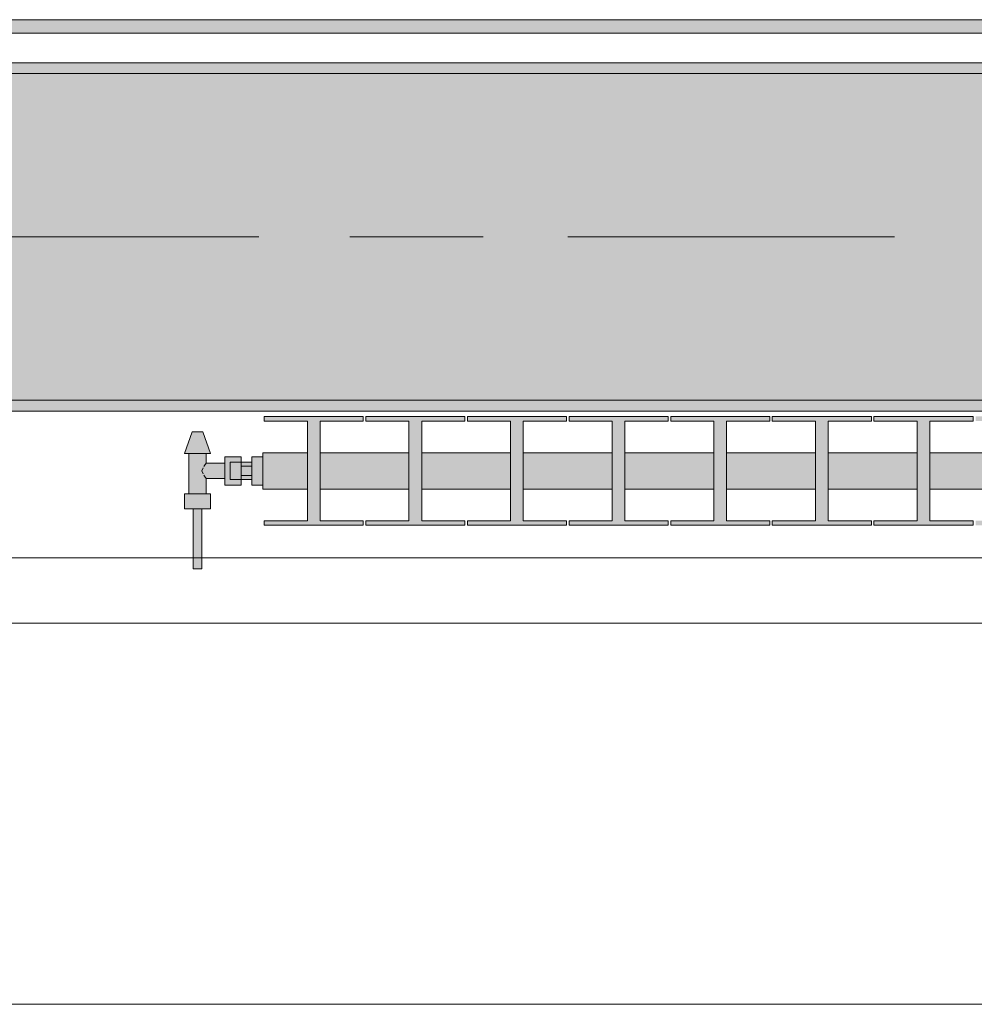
# Model space of a CAD drawing. Header units: metres. Extents: x -3.6 to 84.5, y -11 to 16.8.
# Tile 71 of 256: x 12.277 to 13.153, y -0.155 to 0.749. Entities that reach past the tile are written whole.
import ezdxf

# ---------------------------------------------------------------- set-up
doc = ezdxf.new("R2010")
doc.units = ezdxf.units.M
doc.header["$MEASUREMENT"] = 0
doc.linetypes.add('Achse', pattern=[0.2, 0.1, -0.05, 0, -0.05])
doc.linetypes.add('Strichlinie doppelt', pattern=[0.546806, 0.264583, -0.105833, 0.070556, -0.105833])
for name, color, linetype in [('451 - Universal.Achsen Raster', 7, 'Continuous'), ('604 - Struktur.Wand Aussen', 7, 'Continuous'), ('608 - Struktur.Träger', 7, 'Continuous'), ('801 - HKLSE.Heizung_ Klima_ Lüftung', 7, 'Continuous'), ('Neubau_653 - Abdeckung.TB Verkofferung', 7, 'Continuous')]:
    doc.layers.add(name, color=color, linetype=linetype)
pattern_1 = [(45, (0, 0), (-0.01767767, 0.01767767), [0, -0.025])]

msp = doc.modelspace()

# ---------------------------------------------------------------- hatches: boundary and pattern name
at = {"layer": '608 - Struktur.Träger', "linetype": 'Continuous', "lineweight": 0, "true_color": 0x000000}
h = msp.add_hatch(dxfattribs=at)
h.set_pattern_fill('Gips_0001', color=18, style=0, pattern_type=2)
h.set_pattern_definition(pattern_1)
h.paths.add_polyline_path([(11.48999, 0.70998), (11.48999, 0.69998), (14.76999, 0.69998), (14.76999, 0.70998)])
h = msp.add_hatch(dxfattribs=at)
h.set_pattern_fill('Beton__Stahlbeton_0001', color=18, style=0, pattern_type=2)
h.set_pattern_definition([(45, (0, 0), (-0.08485281, 0.08485281), []), (45, (-0.04243, 0.04243), (-0.08485281, 0.08485281), [0.09, -0.03])])
h.paths.add_polyline_path([(0.68999, 0.69998), (0.37999, 0.69998), (0.37999, 0.39998), (0.68999, 0.39998), (3.96999, 0.39998), (4.28999, 0.39998), (7.56999, 0.39998), (7.88999, 0.39998), (11.16999, 0.39998), (11.48999, 0.39998), (14.76999, 0.39998), (15.08999, 0.39998), (18.36999, 0.39998), (18.68999, 0.39998), (21.96999, 0.39998), (22.28999, 0.39998), (25.56999, 0.39998), (25.88999, 0.39998), (29.16999, 0.39998), (29.48999, 0.39998), (32.76999, 0.39998), (33.08999, 0.39998), (36.36999, 0.39998), (36.68999, 0.39998), (39.96999, 0.39998), (40.28999, 0.39998), (43.56999, 0.39998), (43.88999, 0.39998), (47.16999, 0.39998), (47.48999, 0.39998), (50.76999, 0.39998), (51.08999, 0.39998), (54.36999, 0.39998), (54.68999, 0.39998), (57.96999, 0.39998), (58.28999, 0.39998), (61.56999, 0.39998), (61.87999, 0.39998), (61.87999, 0.69998), (61.56999, 0.69998), (58.28999, 0.69998), (57.96999, 0.69998), (54.68999, 0.69998), (54.36999, 0.69998), (51.08999, 0.69998), (50.76999, 0.69998), (47.48999, 0.69998), (47.16999, 0.69998), (43.88999, 0.69998), (43.56999, 0.69998), (40.28999, 0.69998), (39.9, 0.69998), (36.68999, 0.69998), (36.36999, 0.69998), (33.08999, 0.69998), (32.76999, 0.69998), (29.48999, 0.69998), (29.16999, 0.69998), (25.88999, 0.69998), (25.56999, 0.69998), (22.28999, 0.69998), (21.96999, 0.69998), (18.68999, 0.69998), (18.36999, 0.69998), (15.08999, 0.69998), (14.76999, 0.69998), (11.48999, 0.69998), (11.16999, 0.69998), (7.88999, 0.69998), (7.56999, 0.69998), (4.28999, 0.69998), (3.96999, 0.69998)])
h = msp.add_hatch(dxfattribs=at)
h.set_pattern_fill('Gips_0001', color=18, style=0, pattern_type=2)
h.set_pattern_definition(pattern_1)
h.paths.add_polyline_path([(11.48999, 0.39998), (11.48999, 0.38998), (14.76999, 0.38998), (14.76999, 0.39998)])
at = {"layer": '801 - HKLSE.Heizung_ Klima_ Lüftung', "linetype": 'Continuous', "lineweight": 0, "true_color": 0x3a3a3a}
for points in [[(13.89999, 0.31833), (13.89999, 0.35167), (13.85916, 0.35167), (13.85916, 0.38083), (13.89882, 0.38083), (13.89882, 0.385), (13.80782, 0.385), (13.80782, 0.38083), (13.84749, 0.38083), (13.84749, 0.35167), (13.76582, 0.35167), (13.76582, 0.38083), (13.80549, 0.38083), (13.80549, 0.385), (13.71449, 0.385), (13.71449, 0.38083), (13.75416, 0.38083), (13.75416, 0.35167), (13.67249, 0.35167), (13.67249, 0.38083), (13.71216, 0.38083), (13.71216, 0.385), (13.62116, 0.385), (13.62116, 0.38083), (13.66082, 0.38083), (13.66082, 0.35167), (13.57916, 0.35167), (13.57916, 0.38083), (13.61882, 0.38083), (13.61882, 0.385), (13.52782, 0.385), (13.52782, 0.38083), (13.56749, 0.38083), (13.56749, 0.35167), (13.48582, 0.35167), (13.48582, 0.38083), (13.52549, 0.38083), (13.52549, 0.385), (13.43449, 0.385), (13.43449, 0.38083), (13.47416, 0.38083), (13.47416, 0.35167), (13.39249, 0.35167), (13.39249, 0.38083), (13.43216, 0.38083), (13.43216, 0.385), (13.34116, 0.385), (13.34116, 0.38083), (13.38082, 0.38083), (13.38082, 0.35167), (13.29916, 0.35167), (13.29916, 0.38083), (13.33882, 0.38083), (13.33882, 0.385), (13.24782, 0.385), (13.24782, 0.38083), (13.28749, 0.38083), (13.28749, 0.35167), (13.20582, 0.35167), (13.20582, 0.38083), (13.24549, 0.38083), (13.24549, 0.385), (13.15449, 0.385), (13.15449, 0.38083), (13.19416, 0.38083), (13.19416, 0.35167), (13.11249, 0.35167), (13.11249, 0.38083), (13.15216, 0.38083), (13.15216, 0.385), (13.06116, 0.385), (13.06116, 0.38083), (13.10082, 0.38083), (13.10082, 0.35167), (13.01916, 0.35167), (13.01916, 0.38083), (13.05882, 0.38083), (13.05882, 0.385), (12.96782, 0.385), (12.96782, 0.38083), (13.00749, 0.38083), (13.00749, 0.35167), (12.92582, 0.35167), (12.92582, 0.38083), (12.96549, 0.38083), (12.96549, 0.385), (12.87449, 0.385), (12.87449, 0.38083), (12.91416, 0.38083), (12.91416, 0.35167), (12.83249, 0.35167), (12.83249, 0.38083), (12.87216, 0.38083), (12.87216, 0.385), (12.78116, 0.385), (12.78116, 0.38083), (12.82082, 0.38083), (12.82082, 0.35167), (12.73916, 0.35167), (12.73916, 0.38083), (12.77882, 0.38083), (12.77882, 0.385), (12.68782, 0.385), (12.68782, 0.38083), (12.72749, 0.38083), (12.72749, 0.35167), (12.64582, 0.35167), (12.64582, 0.38083), (12.68549, 0.38083), (12.68549, 0.385), (12.59449, 0.385), (12.59449, 0.38083), (12.63416, 0.38083), (12.63416, 0.35167), (12.55249, 0.35167), (12.55249, 0.38083), (12.59216, 0.38083), (12.59216, 0.385), (12.50116, 0.385), (12.50116, 0.38083), (12.54082, 0.38083), (12.54082, 0.35167), (12.49999, 0.35167), (12.49999, 0.31833), (12.54082, 0.31833), (12.54082, 0.28917), (12.50116, 0.28917), (12.50116, 0.285), (12.59216, 0.285), (12.59216, 0.28917), (12.55249, 0.28917), (12.55249, 0.31833), (12.63416, 0.31833), (12.63416, 0.28917), (12.59449, 0.28917), (12.59449, 0.285), (12.68549, 0.285), (12.68549, 0.28917), (12.64582, 0.28917), (12.64582, 0.31833), (12.72749, 0.31833), (12.72749, 0.28917), (12.68782, 0.28917), (12.68782, 0.285), (12.77882, 0.285), (12.77882, 0.28917), (12.73916, 0.28917), (12.73916, 0.31833), (12.82082, 0.31833), (12.82082, 0.28917), (12.78116, 0.28917), (12.78116, 0.285), (12.87216, 0.285), (12.87216, 0.28917), (12.83249, 0.28917), (12.83249, 0.31833), (12.91416, 0.31833), (12.91416, 0.28917), (12.87449, 0.28917), (12.87449, 0.285), (12.96549, 0.285), (12.96549, 0.28917), (12.92582, 0.28917), (12.92582, 0.31833), (13.00749, 0.31833), (13.00749, 0.28917), (12.96782, 0.28917), (12.96782, 0.285), (13.05882, 0.285), (13.05882, 0.28917), (13.01916, 0.28917), (13.01916, 0.31833), (13.10082, 0.31833), (13.10082, 0.28917), (13.06116, 0.28917), (13.06116, 0.285), (13.15216, 0.285), (13.15216, 0.28917), (13.11249, 0.28917), (13.11249, 0.31833), (13.19416, 0.31833), (13.19416, 0.28917), (13.15449, 0.28917), (13.15449, 0.285), (13.24549, 0.285), (13.24549, 0.28917), (13.20582, 0.28917), (13.20582, 0.31833), (13.28749, 0.31833), (13.28749, 0.28917), (13.24782, 0.28917), (13.24782, 0.285), (13.33882, 0.285), (13.33882, 0.28917), (13.29916, 0.28917), (13.29916, 0.31833), (13.38082, 0.31833), (13.38082, 0.28917), (13.34116, 0.28917), (13.34116, 0.285), (13.43216, 0.285), (13.43216, 0.28917), (13.39249, 0.28917), (13.39249, 0.31833), (13.47416, 0.31833), (13.47416, 0.28917), (13.43449, 0.28917), (13.43449, 0.285), (13.52549, 0.285), (13.52549, 0.28917), (13.48582, 0.28917), (13.48582, 0.31833), (13.56749, 0.31833), (13.56749, 0.28917), (13.52782, 0.28917), (13.52782, 0.285), (13.61882, 0.285), (13.61882, 0.28917), (13.57916, 0.28917), (13.57916, 0.31833), (13.66082, 0.31833), (13.66082, 0.28917), (13.62116, 0.28917), (13.62116, 0.285), (13.71216, 0.285), (13.71216, 0.28917), (13.67249, 0.28917), (13.67249, 0.31833), (13.75416, 0.31833), (13.75416, 0.28917), (13.71449, 0.28917), (13.71449, 0.285), (13.80549, 0.285), (13.80549, 0.28917), (13.76582, 0.28917), (13.76582, 0.31833), (13.84749, 0.31833), (13.84749, 0.28917), (13.80782, 0.28917), (13.80782, 0.285), (13.89882, 0.285), (13.89882, 0.28917), (13.85916, 0.28917), (13.85916, 0.31833)], [(12.49999, 0.34799), (12.48999, 0.34799), (12.48999, 0.343), (12.47999, 0.343), (12.47999, 0.348), (12.46499, 0.348), (12.46499, 0.342), (12.44799, 0.342), (12.44799, 0.351), (12.45199, 0.351), (12.44499, 0.371), (12.43499, 0.371), (12.42799, 0.351), (12.43199, 0.351), (12.43199, 0.314), (12.42799, 0.314), (12.42799, 0.3), (12.43599, 0.3), (12.43599, 0.245), (12.44399, 0.245), (12.44399, 0.3), (12.45199, 0.3), (12.45199, 0.314), (12.44799, 0.314), (12.44799, 0.328), (12.46499, 0.328), (12.46499, 0.322), (12.47999, 0.322), (12.47999, 0.327), (12.48999, 0.327), (12.48999, 0.32201), (12.49999, 0.32201)]]:
    msp.add_hatch(color=250, dxfattribs=at).paths.add_polyline_path(points)
at = {"layer": 'Neubau_653 - Abdeckung.TB Verkofferung', "linetype": 'Continuous', "lineweight": 0, "true_color": 0x000000}
h = msp.add_hatch(dxfattribs=at)
h.set_pattern_fill('Gips_0001', color=18, style=0, pattern_type=2)
h.set_pattern_definition(pattern_1)
h.paths.add_polyline_path([(11.51, 0.73698), (14.84499, 0.73698), (14.84499, 0.74948), (11.51, 0.74948)])

# ---------------------------------------------------------------- linework, layer by layer
at = {"layer": '451 - Universal.Achsen Raster', "color": 160, "linetype": 'Strichlinie doppelt', "lineweight": 9, "true_color": 0x3232ff}
msp.add_line((64.93503, 0.54998), (-3.175, 0.54998), dxfattribs=at)
at = {"layer": '604 - Struktur.Wand Aussen', "color": 7, "linetype": 'Continuous', "lineweight": 13}
for p, q in [((14.32, 0.255), (11.92, 0.255)), ((11.92, -0.155), (14.32, -0.155))]:
    msp.add_line(p, q, dxfattribs=at)
at = {"layer": '608 - Struktur.Träger', "color": 7, "linetype": 'Continuous', "lineweight": 13}
for p, q in [((0.37999, 0.70998), (61.87999, 0.70998)), ((14.76999, 0.69998), (11.48999, 0.69998)), ((0.37999, 0.38998), (61.87999, 0.38998))]:
    msp.add_line(p, q, dxfattribs=at)
at = {"layer": '608 - Struktur.Träger', "color": 7, "linetype": 'Continuous', "lineweight": 5}
for p, q in [((14.76999, 0.70998), (11.48999, 0.70998)), ((14.76999, 0.38998), (11.48999, 0.38998))]:
    msp.add_line(p, q, dxfattribs=at)
at = {"layer": '608 - Struktur.Träger', "color": 7, "linetype": 'Achse', "lineweight": 9}
msp.add_line((0.37999, 0.54998), (61.87999, 0.54998), dxfattribs=at)
at = {"layer": '608 - Struktur.Träger', "color": 7, "linetype": 'Continuous', "lineweight": 13, "flags": 128}
msp.add_lwpolyline([(15.08999, 0.39998), (14.76999, 0.39998), (11.48999, 0.39998), (11.16999, 0.39998), (7.88999, 0.39998), (7.56999, 0.39998), (4.28999, 0.39998), (3.96999, 0.39998), (0.68999, 0.39998), (0.37999, 0.39998)], dxfattribs=at)
at = {"layer": '801 - HKLSE.Heizung_ Klima_ Lüftung', "color": 7, "linetype": 'Continuous', "lineweight": 5, "true_color": 0xebebeb}
for p, q in [((12.59216, 0.385), (12.50116, 0.385)), ((12.59216, 0.385), (12.50116, 0.385)), ((12.50116, 0.385), (12.50116, 0.38083)), ((12.50116, 0.38083), (12.54082, 0.38083)), ((12.54082, 0.38083), (12.54082, 0.28917)), ((12.55249, 0.28917), (12.55249, 0.38083)), ((12.55249, 0.38083), (12.59216, 0.38083)), ((12.59216, 0.38083), (12.59216, 0.385)), ((12.59216, 0.38083), (12.59216, 0.385)), ((12.68549, 0.385), (12.59449, 0.385)), ((12.59449, 0.385), (12.59449, 0.38083)), ((12.68549, 0.385), (12.59449, 0.385)), ((12.59449, 0.385), (12.59449, 0.38083)), ((12.59449, 0.38083), (12.63416, 0.38083)), ((12.63416, 0.38083), (12.63416, 0.28917)), ((12.64582, 0.28917), (12.64582, 0.38083)), ((12.64582, 0.38083), (12.68549, 0.38083)), ((12.68549, 0.38083), (12.68549, 0.385)), ((12.68549, 0.38083), (12.68549, 0.385)), ((12.77882, 0.385), (12.68782, 0.385)), ((12.77882, 0.385), (12.68782, 0.385)), ((12.68782, 0.385), (12.68782, 0.38083)), ((12.68782, 0.38083), (12.72749, 0.38083)), ((12.72749, 0.38083), (12.72749, 0.28917)), ((12.73916, 0.28917), (12.73916, 0.38083)), ((12.73916, 0.38083), (12.77882, 0.38083)), ((12.77882, 0.38083), (12.77882, 0.385)), ((12.77882, 0.38083), (12.77882, 0.385)), ((12.87216, 0.385), (12.78116, 0.385)), ((12.78116, 0.385), (12.78116, 0.38083)), ((12.87216, 0.385), (12.78116, 0.385)), ((12.78116, 0.385), (12.78116, 0.38083)), ((12.78116, 0.38083), (12.82082, 0.38083)), ((12.82082, 0.38083), (12.82082, 0.28917)), ((12.83249, 0.28917), (12.83249, 0.38083)), ((12.83249, 0.38083), (12.87216, 0.38083)), ((12.87216, 0.38083), (12.87216, 0.385)), ((12.96549, 0.385), (12.87449, 0.385)), ((12.96549, 0.385), (12.87449, 0.385)), ((12.87449, 0.385), (12.87449, 0.38083)), ((12.87449, 0.38083), (12.91416, 0.38083)), ((12.91416, 0.38083), (12.91416, 0.28917)), ((12.92582, 0.28917), (12.92582, 0.38083)), ((12.92582, 0.38083), (12.96549, 0.38083)), ((12.96549, 0.38083), (12.96549, 0.385)), ((13.05882, 0.385), (12.96782, 0.385)), ((13.05882, 0.385), (12.96782, 0.385)), ((12.96782, 0.385), (12.96782, 0.38083)), ((12.96782, 0.38083), (13.00749, 0.38083)), ((13.00749, 0.38083), (13.00749, 0.28917)), ((13.01916, 0.28917), (13.01916, 0.38083)), ((13.01916, 0.38083), (13.05882, 0.38083)), ((13.05882, 0.38083), (13.05882, 0.385)), ((13.05882, 0.38083), (13.05882, 0.385)), ((13.15216, 0.385), (13.06116, 0.385)), ((13.06116, 0.385), (13.06116, 0.38083)), ((13.15216, 0.385), (13.06116, 0.385)), ((13.06116, 0.385), (13.06116, 0.38083)), ((13.06116, 0.38083), (13.10082, 0.38083)), ((13.10082, 0.38083), (13.10082, 0.28917)), ((13.11249, 0.28917), (13.11249, 0.38083)), ((13.11249, 0.38083), (13.15216, 0.38083)), ((13.15216, 0.38083), (13.15216, 0.385)), ((12.42799, 0.351), (12.43499, 0.371)), ((12.43645, 0.371), (12.43499, 0.371)), ((12.43999, 0.371), (12.43645, 0.371)), ((12.44352, 0.371), (12.43999, 0.371)), ((12.44499, 0.371), (12.44352, 0.371)), ((12.45199, 0.351), (12.44499, 0.371)), ((12.4315, 0.351), (12.42799, 0.351)), ((12.43999, 0.351), (12.4315, 0.351)), ((12.43199, 0.314), (12.43199, 0.351)), ((12.44847, 0.351), (12.43999, 0.351)), ((12.44799, 0.342), (12.44799, 0.351)), ((12.45199, 0.351), (12.44847, 0.351)), ((12.46499, 0.3415), (12.46499, 0.348)), ((12.46499, 0.348), (12.47999, 0.348)), ((12.47999, 0.3415), (12.47999, 0.348)), ((12.47999, 0.348), (12.47999, 0.343)), ((12.49999, 0.34799), (12.48999, 0.34799)), ((12.49999, 0.34799), (12.48999, 0.34799)), ((12.48999, 0.335), (12.48999, 0.34799)), ((12.49999, 0.34799), (12.48999, 0.34799)), ((12.49999, 0.34799), (12.48999, 0.34799)), ((12.49999, 0.34679), (12.49999, 0.35167)), ((12.54082, 0.35167), (12.49999, 0.35167)), ((12.49999, 0.335), (12.49999, 0.34679)), ((12.63416, 0.35167), (12.55249, 0.35167)), ((12.72749, 0.35167), (12.64582, 0.35167)), ((12.82082, 0.35167), (12.73916, 0.35167)), ((12.91416, 0.35167), (12.83249, 0.35167)), ((13.00749, 0.35167), (12.92582, 0.35167)), ((13.10082, 0.35167), (13.01916, 0.35167)), ((13.19416, 0.35167), (13.11249, 0.35167)), ((12.44386, 0.335), (12.44525, 0.33785)), ((12.44525, 0.33215), (12.44386, 0.335)), ((12.44576, 0.33889), (12.44627, 0.33995)), ((12.44627, 0.33995), (12.44799, 0.342)), ((12.44799, 0.342), (12.46499, 0.342)), ((12.46499, 0.3285), (12.46499, 0.3415)), ((12.46999, 0.34066), (12.46999, 0.343)), ((12.47999, 0.343), (12.46999, 0.343)), ((12.46999, 0.335), (12.46999, 0.34066)), ((12.46999, 0.32934), (12.46999, 0.335)), ((12.47999, 0.34066), (12.47999, 0.343)), ((12.47999, 0.34066), (12.47999, 0.343)), ((12.47999, 0.343), (12.48999, 0.343)), ((12.47999, 0.33933), (12.47999, 0.3415)), ((12.47999, 0.335), (12.47999, 0.34066)), ((12.47999, 0.33933), (12.47999, 0.34066)), ((12.47999, 0.335), (12.47999, 0.33933)), ((12.48999, 0.33933), (12.47999, 0.33933)), ((12.47999, 0.33067), (12.47999, 0.335)), ((12.47999, 0.32934), (12.47999, 0.335)), ((12.48999, 0.32201), (12.48999, 0.335)), ((12.49999, 0.32321), (12.49999, 0.335)), ((12.44627, 0.33005), (12.44576, 0.33111)), ((12.44799, 0.328), (12.44627, 0.33005)), ((12.44799, 0.314), (12.44799, 0.328)), ((12.44799, 0.328), (12.46499, 0.328)), ((12.46499, 0.322), (12.46499, 0.3285)), ((12.46999, 0.327), (12.46999, 0.32934)), ((12.47999, 0.327), (12.46999, 0.327)), ((12.48999, 0.33067), (12.47999, 0.33067)), ((12.47999, 0.3285), (12.47999, 0.33067)), ((12.47999, 0.32934), (12.47999, 0.33067)), ((12.47999, 0.327), (12.47999, 0.32934)), ((12.47999, 0.327), (12.47999, 0.32934)), ((12.47999, 0.322), (12.47999, 0.3285)), ((12.47999, 0.327), (12.47999, 0.322)), ((12.47999, 0.327), (12.48999, 0.327)), ((12.46499, 0.322), (12.47999, 0.322)), ((12.49999, 0.32201), (12.48999, 0.32201)), ((12.49999, 0.31833), (12.49999, 0.32321)), ((12.54082, 0.31833), (12.49999, 0.31833)), ((12.63416, 0.31833), (12.55249, 0.31833)), ((12.72749, 0.31833), (12.64582, 0.31833)), ((12.82082, 0.31833), (12.73916, 0.31833)), ((12.91416, 0.31833), (12.83249, 0.31833)), ((13.00749, 0.31833), (12.92582, 0.31833)), ((13.10082, 0.31833), (13.01916, 0.31833)), ((13.19416, 0.31833), (13.11249, 0.31833)), ((12.43399, 0.314), (12.42799, 0.314)), ((12.42799, 0.3), (12.42799, 0.314)), ((12.44599, 0.314), (12.43399, 0.314)), ((12.45199, 0.314), (12.44599, 0.314)), ((12.45199, 0.3), (12.45199, 0.314)), ((12.43399, 0.3), (12.42799, 0.3)), ((12.44599, 0.3), (12.43399, 0.3)), ((12.43599, 0.245), (12.43599, 0.3)), ((12.43716, 0.3), (12.43599, 0.3)), ((12.43999, 0.3), (12.43716, 0.3)), ((12.44282, 0.3), (12.43999, 0.3)), ((12.44399, 0.3), (12.44282, 0.3)), ((12.44399, 0.245), (12.44399, 0.3)), ((12.45199, 0.3), (12.44599, 0.3)), ((12.54082, 0.28917), (12.50116, 0.28917)), ((12.50116, 0.28917), (12.50116, 0.285)), ((12.50116, 0.285), (12.59216, 0.285)), ((12.59216, 0.28917), (12.55249, 0.28917)), ((12.59216, 0.285), (12.59216, 0.28917)), ((12.59216, 0.285), (12.59216, 0.28917)), ((12.59449, 0.28917), (12.59449, 0.285)), ((12.63416, 0.28917), (12.59449, 0.28917)), ((12.59449, 0.28917), (12.59449, 0.285)), ((12.59449, 0.285), (12.68549, 0.285)), ((12.68549, 0.28917), (12.64582, 0.28917)), ((12.68549, 0.285), (12.68549, 0.28917)), ((12.68549, 0.285), (12.68549, 0.28917)), ((12.72749, 0.28917), (12.68782, 0.28917)), ((12.68782, 0.28917), (12.68782, 0.285)), ((12.68782, 0.285), (12.77882, 0.285)), ((12.77882, 0.28917), (12.73916, 0.28917)), ((12.77882, 0.285), (12.77882, 0.28917)), ((12.77882, 0.285), (12.77882, 0.28917)), ((12.78116, 0.28917), (12.78116, 0.285)), ((12.82082, 0.28917), (12.78116, 0.28917)), ((12.78116, 0.28917), (12.78116, 0.285)), ((12.78116, 0.285), (12.87216, 0.285)), ((12.87216, 0.28917), (12.83249, 0.28917)), ((12.87216, 0.285), (12.87216, 0.28917)), ((12.91416, 0.28917), (12.87449, 0.28917)), ((12.87449, 0.28917), (12.87449, 0.285)), ((12.87449, 0.285), (12.96549, 0.285)), ((12.96549, 0.28917), (12.92582, 0.28917)), ((12.96549, 0.285), (12.96549, 0.28917)), ((13.00749, 0.28917), (12.96782, 0.28917)), ((12.96782, 0.28917), (12.96782, 0.285)), ((12.96782, 0.285), (13.05882, 0.285)), ((13.05882, 0.28917), (13.01916, 0.28917)), ((13.05882, 0.285), (13.05882, 0.28917)), ((13.05882, 0.285), (13.05882, 0.28917)), ((13.06116, 0.28917), (13.06116, 0.285)), ((13.10082, 0.28917), (13.06116, 0.28917)), ((13.06116, 0.28917), (13.06116, 0.285)), ((13.06116, 0.285), (13.15216, 0.285)), ((13.15216, 0.28917), (13.11249, 0.28917)), ((13.15216, 0.285), (13.15216, 0.28917)), ((12.43716, 0.245), (12.43599, 0.245)), ((12.43999, 0.245), (12.43716, 0.245)), ((12.44282, 0.245), (12.43999, 0.245)), ((12.44399, 0.245), (12.44282, 0.245))]:
    msp.add_line(p, q, dxfattribs=at)
at = {"layer": 'Neubau_653 - Abdeckung.TB Verkofferung', "color": 1, "linetype": 'Continuous', "lineweight": 9}
for p, q in [((7.975, 0.74948), (29.23, 0.74948)), ((7.92, 0.19498), (29.23, 0.19498))]:
    msp.add_line(p, q, dxfattribs=at)
at = {"layer": 'Neubau_653 - Abdeckung.TB Verkofferung', "color": 1, "linetype": 'Continuous', "lineweight": 5}
for p, q in [((14.84499, 0.74948), (11.51, 0.74948)), ((14.84499, 0.73698), (11.51, 0.73698)), ((14.84499, 0.70998), (11.51, 0.70998))]:
    msp.add_line(p, q, dxfattribs=at)

doc.saveas('drawing.dxf')
